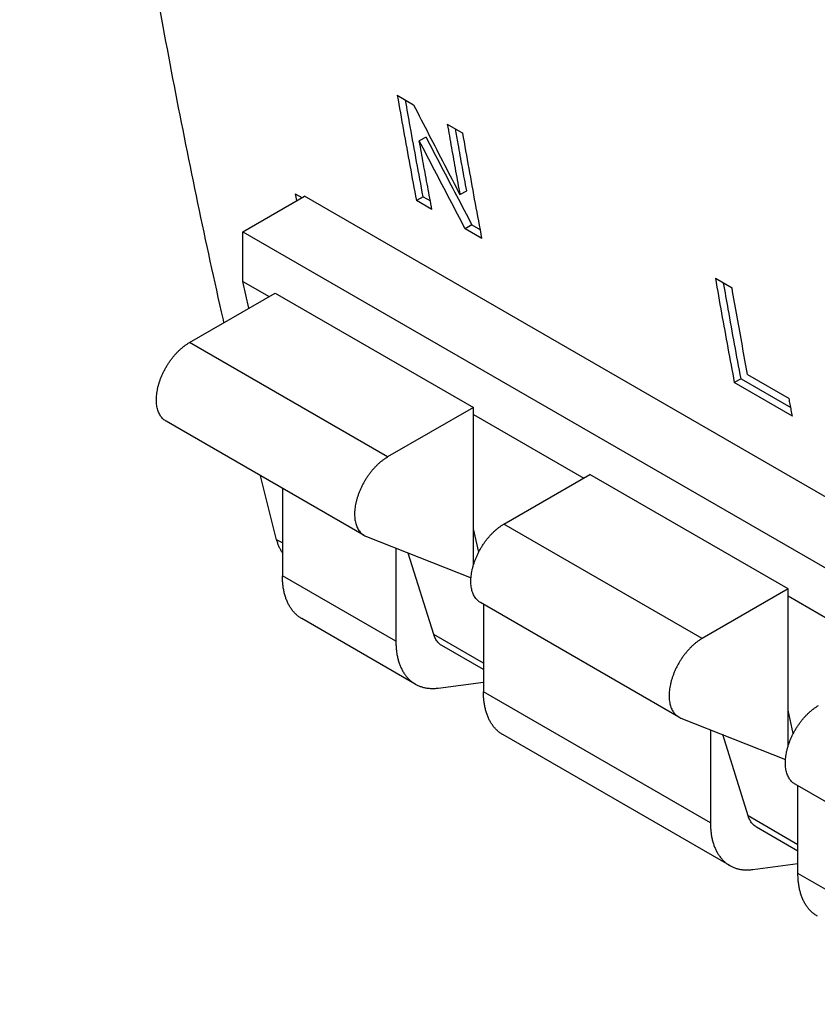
# Model space of a CAD drawing. Header units: inches. Extents: x 0 to 34, y 0 to 22.
# Tile 25 of 54: x 23.016 to 23.688, y 15.013 to 15.844. Entities that reach past the tile are written whole.
import ezdxf

# ---------------------------------------------------------------- set-up
doc = ezdxf.new("R2010")
doc.units = ezdxf.units.IN
doc.header["$LTSCALE"] = 1.87
doc.header["$MEASUREMENT"] = 0
doc.layers.get('0').update_dxf_attribs({"linetype": 'CONTINUOUS'})

msp = doc.modelspace()

# ---------------------------------------------------------------- linework, layer by layer
at = {"color": 7, "linetype": 'CONTINUOUS'}
for p, q in [((23.33444, 15.77981), (23.34814, 15.7719)), ((23.3766, 15.75547), (23.3897, 15.7479)), ((23.35868, 15.74459), (23.35302, 15.74132)), ((23.38724, 15.69612), (23.39291, 15.6994)), ((23.20424, 15.66484), (23.25616, 15.69482)), ((23.24838, 15.69676), (23.25395, 15.69354)), ((24.05124, 15.23575), (23.25616, 15.69482)), ((23.35623, 15.69435), (23.35056, 15.69107)), ((23.36366, 15.68351), (23.35056, 15.69107)), ((23.35623, 15.69435), (23.36229, 15.69086)), ((23.39733, 15.67062), (23.39166, 15.66735)), ((23.40582, 15.65917), (23.39166, 15.66735)), ((23.39733, 15.67062), (23.40445, 15.66651)), ((23.20424, 15.66484), (23.99931, 15.20577)), ((23.20424, 15.62298), (23.20424, 15.66484)), ((23.60248, 15.62556), (23.61651, 15.61746)), ((23.20424, 15.62298), (23.22649, 15.61013)), ((23.20937, 15.60024), (23.20424, 15.62298)), ((23.15928, 15.57132), (23.23166, 15.61311)), ((23.23166, 15.61311), (23.39869, 15.51667)), ((23.32631, 15.47487), (23.15928, 15.57132)), ((23.62413, 15.54086), (23.61845, 15.53758)), ((23.62413, 15.54086), (23.66604, 15.51666)), ((23.62968, 15.54445), (23.66462, 15.52427)), ((23.66743, 15.50931), (23.61845, 15.53758)), ((23.39869, 15.51667), (23.32631, 15.47487)), ((23.39869, 15.38392), (23.39869, 15.51667)), ((23.39869, 15.5107), (23.49152, 15.4571)), ((23.30662, 15.40864), (23.13959, 15.50508)), ((23.4243, 15.4183), (23.49668, 15.46009)), ((23.66372, 15.36364), (23.49668, 15.46009)), ((23.23764, 15.44846), (23.23764, 15.37467)), ((23.59133, 15.32185), (23.4243, 15.4183)), ((23.40311, 15.39476), (23.39869, 15.41432)), ((23.23764, 15.40237), (23.23278, 15.40517)), ((23.30837, 15.40779), (23.39658, 15.3729)), ((23.33327, 15.39794), (23.33327, 15.31946)), ((23.3651, 15.32524), (23.34371, 15.39381)), ((23.33327, 15.31946), (23.23764, 15.37467)), ((23.66372, 15.36364), (23.59133, 15.32185)), ((23.66372, 15.23089), (23.66372, 15.36364)), ((23.57165, 15.25561), (23.40462, 15.35206)), ((23.40704, 15.35065), (23.40704, 15.27686)), ((23.66372, 15.35768), (23.75654, 15.30408)), ((23.34957, 15.28342), (23.25395, 15.33863)), ((23.40704, 15.30103), (23.3651, 15.32524)), ((23.40704, 15.2957), (23.37204, 15.3159)), ((23.36894, 15.28006), (23.40704, 15.28512)), ((23.59829, 15.16644), (23.40704, 15.27686)), ((23.66814, 15.24174), (23.66372, 15.2613)), ((23.5734, 15.25477), (23.66161, 15.21988)), ((23.59829, 15.24492), (23.59829, 15.16644)), ((23.6146, 15.13039), (23.42335, 15.24082)), ((23.63013, 15.17222), (23.60874, 15.24079)), ((23.83667, 15.10259), (23.66964, 15.19903)), ((23.67207, 15.12384), (23.67207, 15.19763)), ((23.67207, 15.148), (23.63013, 15.17222)), ((23.67207, 15.14267), (23.63707, 15.16288)), ((23.63397, 15.12704), (23.67207, 15.1321)), ((23.86332, 15.01341), (23.67207, 15.12384))]:
    msp.add_line(p, q, dxfattribs=at)
for points, knots in [([(23.18839, 15.58815), (23.1877, 15.59119), (23.17968, 15.62676), (23.16486, 15.69528), (23.14511, 15.79424), (23.12675, 15.89432), (23.10979, 15.99551), (23.09422, 16.09778), (23.08007, 16.20111), (23.06732, 16.30547), (23.05598, 16.41086), (23.04605, 16.51724), (23.03754, 16.62458), (23.03045, 16.73288), (23.02477, 16.84211), (23.02051, 16.95224), (23.01768, 17.06324), (23.01626, 17.17511), (23.01627, 17.2878), (23.01769, 17.4013), (23.02054, 17.51559), (23.02481, 17.63064), (23.03049, 17.74642), (23.0376, 17.86292), (23.04612, 17.9801), (23.05606, 18.09794), (23.0674, 18.21642), (23.08016, 18.33551), (23.09433, 18.45519), (23.1099, 18.57543), (23.12687, 18.6962), (23.14524, 18.81748), (23.16501, 18.93925), (23.18616, 19.06147), (23.2087, 19.18413), (23.2246, 19.26596), (23.23278, 19.30694)], [0, 0, 0, 0, 0.002493, 0.029207, 0.056146, 0.083309, 0.110698, 0.138314, 0.166155, 0.194225, 0.22252, 0.251042, 0.279791, 0.308764, 0.337963, 0.367385, 0.397029, 0.426896, 0.456981, 0.487286, 0.517806, 0.548541, 0.579489, 0.610647, 0.642014, 0.673585, 0.70536, 0.737337, 0.769509, 0.801878, 0.834438, 0.867186, 0.90012, 0.933235, 0.966531, 1, 1, 1, 1]), ([(23.33444, 15.77981), (23.33617, 15.76991), (23.33966, 15.75015), (23.34504, 15.72058), (23.3487, 15.7009), (23.35056, 15.69107)], [0, 0, 0, 0, 0.33415, 0.667483, 1, 1, 1, 1]), ([(23.35623, 15.69435), (23.35438, 15.70417), (23.35071, 15.72385), (23.34577, 15.751), (23.34269, 15.76833), (23.34138, 15.77579)], [0, 0, 0, 0, 0.362217, 0.725323, 1, 1, 1, 1]), ([(23.34814, 15.7719), (23.35246, 15.76346), (23.36111, 15.74659), (23.37414, 15.72134), (23.38287, 15.70452), (23.38724, 15.69612)], [0, 0, 0, 0, 0.333566, 0.6669, 1, 1, 1, 1]), ([(23.3766, 15.75547), (23.37775, 15.74886), (23.38008, 15.73565), (23.38362, 15.71587), (23.38603, 15.7027), (23.38724, 15.69612)], [0, 0, 0, 0, 0.333878, 0.667211, 1, 1, 1, 1]), ([(23.39291, 15.6994), (23.39169, 15.70598), (23.38929, 15.71914), (23.38618, 15.7365), (23.38427, 15.74728), (23.38353, 15.75146)], [0, 0, 0, 0, 0.37928, 0.75918, 1, 1, 1, 1]), ([(23.36366, 15.68351), (23.36245, 15.68992), (23.36005, 15.70275), (23.3565, 15.72202), (23.35417, 15.73488), (23.35302, 15.74132)], [0, 0, 0, 0, 0.3328, 0.666134, 1, 1, 1, 1]), ([(23.39166, 15.66735), (23.38734, 15.67555), (23.37872, 15.69196), (23.36584, 15.71662), (23.35729, 15.73308), (23.35302, 15.74132)], [0, 0, 0, 0, 0.333104, 0.666438, 1, 1, 1, 1]), ([(23.35868, 15.74459), (23.36295, 15.73636), (23.37151, 15.71989), (23.38439, 15.69523), (23.39301, 15.67882), (23.39733, 15.67062)], [0, 0, 0, 0, 0.333562, 0.666896, 1, 1, 1, 1]), ([(23.40582, 15.65917), (23.40396, 15.66899), (23.4003, 15.68867), (23.39492, 15.71825), (23.39143, 15.73801), (23.3897, 15.7479)], [0, 0, 0, 0, 0.332517, 0.66585, 1, 1, 1, 1]), ([(23.60248, 15.62556), (23.6042, 15.61575), (23.60766, 15.59616), (23.61298, 15.56683), (23.61662, 15.54732), (23.61845, 15.53758)], [0, 0, 0, 0, 0.334143, 0.667476, 1, 1, 1, 1]), ([(23.62413, 15.54086), (23.62229, 15.5506), (23.61865, 15.57011), (23.61377, 15.59701), (23.61072, 15.61417), (23.60942, 15.62155)], [0, 0, 0, 0, 0.362499, 0.725881, 1, 1, 1, 1]), ([(23.62968, 15.54445), (23.62817, 15.55253), (23.62519, 15.56873), (23.6208, 15.59307), (23.61794, 15.60933), (23.61651, 15.61746)], [0, 0, 0, 0, 0.332663, 0.665996, 1, 1, 1, 1]), ([(23.13959, 15.50508), (23.13921, 15.5053), (23.13837, 15.50584), (23.13717, 15.50682), (23.13601, 15.50804), (23.13496, 15.50942), (23.13405, 15.51095), (23.13326, 15.51262), (23.13261, 15.51443), (23.1321, 15.51637), (23.13173, 15.51843), (23.1315, 15.52059), (23.13141, 15.52284), (23.13147, 15.52518), (23.13167, 15.52759), (23.13201, 15.53006), (23.13249, 15.53257), (23.13311, 15.53512), (23.13386, 15.53769), (23.13475, 15.54027), (23.13576, 15.54284), (23.13689, 15.5454), (23.13813, 15.54792), (23.13949, 15.55039), (23.14094, 15.55281), (23.14249, 15.55516), (23.14413, 15.55743), (23.14584, 15.5596), (23.14762, 15.56167), (23.14947, 15.56362), (23.15136, 15.56545), (23.15329, 15.56714), (23.15526, 15.56869), (23.15724, 15.57009), (23.1586, 15.57093), (23.15928, 15.57132)], [0, 0, 0, 0, 0.016891, 0.037863, 0.059155, 0.081036, 0.103681, 0.127166, 0.151546, 0.177008, 0.203575, 0.231196, 0.259846, 0.289629, 0.320447, 0.352157, 0.384722, 0.418167, 0.452313, 0.486971, 0.522142, 0.557756, 0.593602, 0.629486, 0.665447, 0.701342, 0.736955, 0.772135, 0.80693, 0.841169, 0.874658, 0.907321, 0.9392, 0.970139, 1, 1, 1, 1]), ([(23.66743, 15.50931), (23.66711, 15.51097), (23.66649, 15.51429), (23.66555, 15.51928), (23.66493, 15.52261), (23.66462, 15.52427)], [0, 0, 0, 0, 0.333195, 0.666528, 1, 1, 1, 1]), ([(23.32631, 15.47487), (23.32563, 15.47448), (23.32428, 15.47364), (23.32229, 15.47225), (23.32033, 15.4707), (23.31839, 15.46901), (23.3165, 15.46718), (23.31466, 15.46523), (23.31287, 15.46316), (23.31116, 15.46099), (23.30952, 15.45872), (23.30797, 15.45637), (23.30652, 15.45395), (23.30517, 15.45148), (23.30392, 15.44895), (23.30279, 15.4464), (23.30178, 15.44383), (23.3009, 15.44125), (23.30014, 15.43868), (23.29952, 15.43613), (23.29904, 15.43361), (23.2987, 15.43115), (23.2985, 15.42873), (23.29845, 15.4264), (23.29853, 15.42414), (23.29876, 15.42198), (23.29913, 15.41993), (23.29965, 15.41799), (23.3003, 15.41618), (23.30108, 15.41451), (23.302, 15.41298), (23.30304, 15.4116), (23.3042, 15.41038), (23.30541, 15.4094), (23.30624, 15.40886), (23.30662, 15.40864)], [0, 0, 0, 0, 0.029861, 0.0608, 0.092679, 0.125342, 0.158831, 0.19307, 0.227865, 0.263045, 0.298658, 0.334553, 0.370514, 0.406398, 0.442244, 0.477858, 0.513029, 0.547687, 0.581833, 0.615278, 0.647843, 0.679553, 0.710371, 0.740154, 0.768804, 0.796425, 0.822992, 0.848454, 0.872834, 0.896319, 0.918964, 0.940845, 0.962137, 0.983109, 1, 1, 1, 1]), ([(23.40462, 15.35206), (23.40423, 15.35228), (23.4034, 15.35282), (23.4022, 15.3538), (23.40103, 15.35502), (23.39999, 15.3564), (23.39907, 15.35793), (23.39829, 15.3596), (23.39764, 15.36141), (23.39713, 15.36335), (23.39676, 15.3654), (23.39653, 15.36756), (23.39644, 15.36982), (23.3965, 15.37216), (23.39669, 15.37457), (23.39704, 15.37703), (23.39752, 15.37955), (23.39814, 15.3821), (23.39889, 15.38467), (23.39977, 15.38725), (23.40078, 15.38982), (23.40191, 15.39237), (23.40316, 15.3949), (23.40451, 15.39737), (23.40597, 15.39979), (23.40752, 15.40214), (23.40915, 15.40441), (23.41087, 15.40658), (23.41265, 15.40865), (23.41449, 15.4106), (23.41639, 15.41243), (23.41832, 15.41412), (23.42028, 15.41567), (23.42227, 15.41706), (23.42362, 15.4179), (23.4243, 15.4183)], [0, 0, 0, 0, 0.016891, 0.037863, 0.059155, 0.081036, 0.103681, 0.127166, 0.151546, 0.177008, 0.203575, 0.231196, 0.259846, 0.289629, 0.320447, 0.352157, 0.384722, 0.418167, 0.452313, 0.486971, 0.522142, 0.557756, 0.593602, 0.629486, 0.665447, 0.701342, 0.736955, 0.772135, 0.80693, 0.841169, 0.874658, 0.907321, 0.9392, 0.970139, 1, 1, 1, 1]), ([(23.30662, 15.40864), (23.30671, 15.40858), (23.30728, 15.40827), (23.30786, 15.40799), (23.30837, 15.40779)], [0, 0, 0, 0, 0.158357, 1, 1, 1, 1]), ([(23.23762, 15.39425), (23.23752, 15.3944), (23.2369, 15.39531), (23.23586, 15.39706), (23.23464, 15.39959), (23.2336, 15.40231), (23.23303, 15.4042), (23.23278, 15.40517)], [0, 0, 0, 0, 0.047804, 0.274031, 0.507492, 0.749412, 1, 1, 1, 1]), ([(23.25395, 15.33863), (23.25391, 15.33865), (23.25307, 15.33914), (23.2515, 15.34017), (23.24935, 15.34192), (23.24737, 15.34391), (23.24556, 15.34613), (23.24391, 15.34856), (23.24245, 15.35121), (23.24118, 15.35405), (23.24009, 15.35709), (23.2392, 15.3603), (23.2385, 15.36369), (23.238, 15.36722), (23.23771, 15.3709), (23.23764, 15.3734), (23.23764, 15.37467)], [0, 0, 0, 0, 0.003506, 0.069612, 0.136259, 0.203782, 0.272682, 0.343428, 0.416218, 0.491288, 0.569044, 0.649534, 0.732741, 0.818932, 0.908083, 1, 1, 1, 1]), ([(23.37204, 15.3159), (23.37166, 15.31613), (23.37082, 15.31667), (23.36962, 15.31766), (23.36846, 15.31887), (23.36742, 15.32025), (23.3665, 15.32178), (23.36572, 15.32345), (23.36529, 15.32463), (23.3651, 15.32524)], [0, 0, 0, 0, 0.112294, 0.250525, 0.391157, 0.535196, 0.684303, 0.839152, 1, 1, 1, 1]), ([(23.33327, 15.31946), (23.33327, 15.31819), (23.33333, 15.31569), (23.33363, 15.31201), (23.33413, 15.30847), (23.33483, 15.30509), (23.33572, 15.30188), (23.33681, 15.29884), (23.33808, 15.296), (23.33954, 15.29335), (23.34118, 15.29091), (23.343, 15.2887), (23.34498, 15.28671), (23.34713, 15.28496), (23.3487, 15.28392), (23.34953, 15.28344), (23.34957, 15.28342)], [0, 0, 0, 0, 0.091917, 0.181068, 0.267259, 0.350466, 0.430956, 0.508712, 0.583782, 0.656572, 0.727318, 0.796218, 0.863741, 0.930388, 0.996494, 1, 1, 1, 1]), ([(23.59133, 15.32185), (23.59066, 15.32146), (23.5893, 15.32062), (23.58732, 15.31922), (23.58535, 15.31767), (23.58342, 15.31598), (23.58153, 15.31416), (23.57968, 15.3122), (23.5779, 15.31014), (23.57619, 15.30796), (23.57455, 15.3057), (23.573, 15.30335), (23.57154, 15.30093), (23.57019, 15.29845), (23.56895, 15.29593), (23.56781, 15.29338), (23.56681, 15.2908), (23.56592, 15.28823), (23.56517, 15.28566), (23.56455, 15.28311), (23.56407, 15.28059), (23.56373, 15.27812), (23.56353, 15.27571), (23.56347, 15.27337), (23.56356, 15.27112), (23.56379, 15.26896), (23.56416, 15.26691), (23.56467, 15.26497), (23.56532, 15.26316), (23.56611, 15.26148), (23.56702, 15.25995), (23.56807, 15.25858), (23.56923, 15.25736), (23.57043, 15.25637), (23.57127, 15.25583), (23.57165, 15.25561)], [0, 0, 0, 0, 0.029861, 0.0608, 0.092679, 0.125342, 0.158831, 0.19307, 0.227865, 0.263045, 0.298658, 0.334553, 0.370514, 0.406398, 0.442244, 0.477858, 0.513029, 0.547687, 0.581833, 0.615278, 0.647843, 0.679553, 0.710371, 0.740154, 0.768804, 0.796425, 0.822992, 0.848454, 0.872834, 0.896319, 0.918964, 0.940845, 0.962137, 0.983109, 1, 1, 1, 1]), ([(23.34957, 15.28342), (23.35032, 15.28298), (23.35191, 15.28217), (23.35444, 15.28118), (23.35714, 15.28043), (23.35996, 15.27993), (23.36288, 15.2797), (23.36589, 15.27973), (23.36792, 15.27992), (23.36894, 15.28006)], [0, 0, 0, 0, 0.129365, 0.267117, 0.406751, 0.548941, 0.694849, 0.845102, 1, 1, 1, 1]), ([(23.42335, 15.24082), (23.4233, 15.24084), (23.42247, 15.24133), (23.4209, 15.24236), (23.41875, 15.24412), (23.41677, 15.2461), (23.41496, 15.24832), (23.41331, 15.25075), (23.41185, 15.2534), (23.41058, 15.25625), (23.40949, 15.25928), (23.4086, 15.2625), (23.4079, 15.26588), (23.4074, 15.26941), (23.40711, 15.27309), (23.40704, 15.27559), (23.40704, 15.27686)], [0, 0, 0, 0, 0.003506, 0.069612, 0.136259, 0.203782, 0.272682, 0.343428, 0.416218, 0.491288, 0.569044, 0.649534, 0.732741, 0.818932, 0.908083, 1, 1, 1, 1]), ([(23.66964, 15.19903), (23.66926, 15.19925), (23.66842, 15.19979), (23.66722, 15.20078), (23.66606, 15.202), (23.66502, 15.20337), (23.6641, 15.2049), (23.66332, 15.20658), (23.66267, 15.20839), (23.66215, 15.21033), (23.66178, 15.21238), (23.66155, 15.21454), (23.66147, 15.21679), (23.66152, 15.21913), (23.66172, 15.22154), (23.66206, 15.22401), (23.66254, 15.22653), (23.66316, 15.22908), (23.66391, 15.23165), (23.6648, 15.23422), (23.66581, 15.2368), (23.66694, 15.23935), (23.66818, 15.24187), (23.66954, 15.24435), (23.67099, 15.24677), (23.67254, 15.24912), (23.67418, 15.25138), (23.67589, 15.25356), (23.67767, 15.25562), (23.67952, 15.25758), (23.68141, 15.2594), (23.68334, 15.2611), (23.68531, 15.26264), (23.6873, 15.26404), (23.68865, 15.26488), (23.68933, 15.26527)], [0, 0, 0, 0, 0.016891, 0.037863, 0.059155, 0.081036, 0.103681, 0.127166, 0.151546, 0.177008, 0.203575, 0.231196, 0.259846, 0.289629, 0.320447, 0.352157, 0.384722, 0.418167, 0.452313, 0.486971, 0.522142, 0.557756, 0.593602, 0.629486, 0.665447, 0.701342, 0.736955, 0.772135, 0.80693, 0.841169, 0.874658, 0.907321, 0.9392, 0.970139, 1, 1, 1, 1]), ([(23.57165, 15.25561), (23.57174, 15.25556), (23.5723, 15.25524), (23.57289, 15.25497), (23.5734, 15.25477)], [0, 0, 0, 0, 0.158357, 1, 1, 1, 1]), ([(23.63707, 15.16288), (23.63668, 15.1631), (23.63585, 15.16365), (23.63464, 15.16463), (23.63348, 15.16585), (23.63244, 15.16723), (23.63153, 15.16875), (23.63074, 15.17043), (23.63032, 15.17161), (23.63013, 15.17222)], [0, 0, 0, 0, 0.112294, 0.250525, 0.391157, 0.535196, 0.684303, 0.839152, 1, 1, 1, 1]), ([(23.59829, 15.16644), (23.59829, 15.16517), (23.59836, 15.16267), (23.59866, 15.15899), (23.59916, 15.15545), (23.59985, 15.15207), (23.60075, 15.14885), (23.60183, 15.14582), (23.60311, 15.14297), (23.60457, 15.14033), (23.60621, 15.13789), (23.60802, 15.13568), (23.61001, 15.13369), (23.61215, 15.13194), (23.61373, 15.1309), (23.61456, 15.13042), (23.6146, 15.13039)], [0, 0, 0, 0, 0.091917, 0.181068, 0.267259, 0.350466, 0.430956, 0.508712, 0.583782, 0.656572, 0.727318, 0.796218, 0.863741, 0.930388, 0.996494, 1, 1, 1, 1]), ([(23.6146, 15.13039), (23.61535, 15.12996), (23.61694, 15.12915), (23.61947, 15.12816), (23.62217, 15.1274), (23.62498, 15.12691), (23.6279, 15.12668), (23.63091, 15.12671), (23.63294, 15.1269), (23.63397, 15.12704)], [0, 0, 0, 0, 0.129365, 0.267117, 0.406751, 0.548941, 0.694849, 0.845102, 1, 1, 1, 1]), ([(23.68837, 15.0878), (23.68833, 15.08782), (23.6875, 15.08831), (23.68592, 15.08934), (23.68378, 15.09109), (23.6818, 15.09308), (23.67998, 15.0953), (23.67834, 15.09773), (23.67688, 15.10038), (23.6756, 15.10322), (23.67452, 15.10626), (23.67363, 15.10947), (23.67293, 15.11285), (23.67243, 15.11639), (23.67213, 15.12007), (23.67207, 15.12257), (23.67207, 15.12384)], [0, 0, 0, 0, 0.003506, 0.069612, 0.136259, 0.203782, 0.272682, 0.343428, 0.416218, 0.491288, 0.569044, 0.649534, 0.732741, 0.818932, 0.908083, 1, 1, 1, 1])]:
    msp.add_open_spline(points, degree=3, knots=knots, dxfattribs=at)
for points in [[(23.24838, 15.69676), (23.24876, 15.69484), (23.24915, 15.69292), (23.24953, 15.691)], [(23.23278, 15.40517), (23.22813, 15.4231), (23.22357, 15.44105), (23.21908, 15.45902)]]:
    msp.add_open_spline(points, degree=3, dxfattribs=at)

doc.saveas('drawing.dxf')
